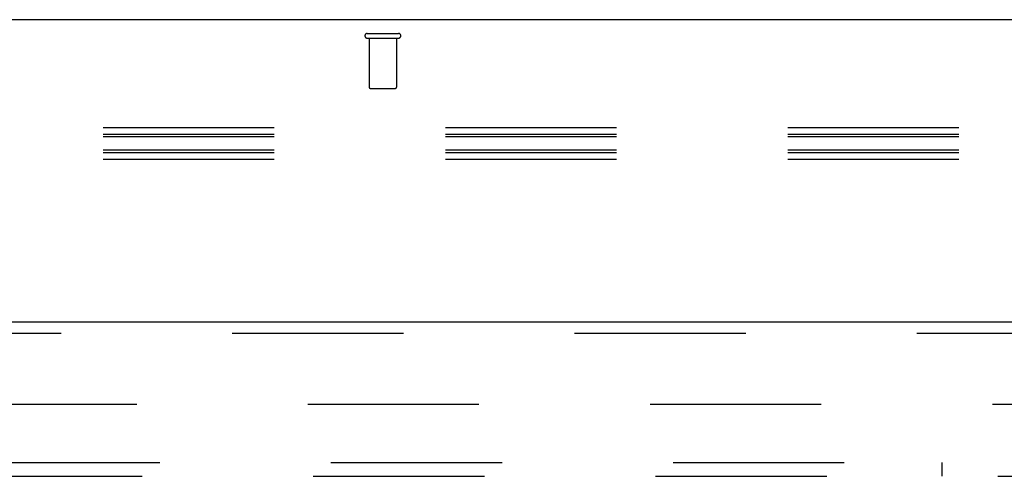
# Model space of a CAD drawing. Header units: inches. Extents: x 0 to 283, y 0 to 183.
# Tile 63 of 114: x 114 to 123, y 132 to 136. Entities that reach past the tile are written whole.
import ezdxf

# ---------------------------------------------------------------- set-up
doc = ezdxf.new("R2010")
doc.units = ezdxf.units.IN
doc.header["$LTSCALE"] = 15.583333
doc.header["$MEASUREMENT"] = 0
doc.linetypes.add('HIDDEN', pattern=[0.2, 0.1, -0.1])
doc.layers.get('0').update_dxf_attribs({"linetype": 'CONTINUOUS'})
for name, color, linetype in [('DEFAULT_2', 8, 'HIDDEN'), ('RIGHTHAND_DOOR_ASSEMBLY', 7, 'CONTINUOUS'), ('SUBPANEL', 7, 'CONTINUOUS')]:
    doc.layers.add(name, color=color, linetype=linetype)

msp = doc.modelspace()

# ---------------------------------------------------------------- linework, layer by layer
at = {"color": 7, "linetype": 'Continuous'}
msp.add_line((132.1935, 136.0369), (53.5685, 136.0369), dxfattribs=at)
at = {"layer": 'DEFAULT_2', "color": 8, "linetype": 'HIDDEN'}
for p, q in [((117.489, 135.9119), (117.773, 135.9119)), ((117.489, 135.8689), (117.773, 135.8689)), ((117.507, 135.8689), (117.507, 135.4219)), ((117.755, 135.8689), (117.755, 135.4219)), ((117.517, 135.4119), (117.745, 135.4119)), ((132.226, 135.0529), (89.226, 135.0529)), ((132.226, 134.9919), (89.226, 134.9919)), ((132.226, 134.9701), (89.226, 134.9701)), ((132.226, 134.8481), (89.226, 134.8481)), ((132.226, 134.8263), (89.226, 134.8263)), ((132.226, 134.7653), (89.226, 134.7653)), ((95.131, 132.5369), (130.0998, 132.5369))]:
    msp.add_line(p, q, dxfattribs=at)
for centre, radius, start, end in [((117.489, 135.8904), 0.0215, 90, 270), ((117.773, 135.8904), 0.0215, 270, 90), ((117.517, 135.4219), 0.01, 180, 270), ((117.745, 135.4219), 0.01, 270, 360)]:
    msp.add_arc(centre, radius, start, end, dxfattribs=at)
at = {"layer": 'RIGHTHAND_DOOR_ASSEMBLY', "color": 3, "linetype": 'Continuous'}
msp.add_line((94.4435, 133.2869), (131.381, 133.2869), dxfattribs=at)
at = {"layer": 'RIGHTHAND_DOOR_ASSEMBLY', "color": 8, "linetype": 'HIDDEN'}
msp.add_line((94.4435, 133.1829), (131.381, 133.1829), dxfattribs=at)
at = {"layer": 'SUBPANEL', "color": 8, "linetype": 'HIDDEN'}
for p, q in [((92.2244, 132.0057), (126.8498, 132.0057)), ((122.7248, 131.8807), (122.7248, 132.0057)), ((113.881, 131.8807), (126.8498, 131.8807))]:
    msp.add_line(p, q, dxfattribs=at)

doc.saveas('drawing.dxf')
